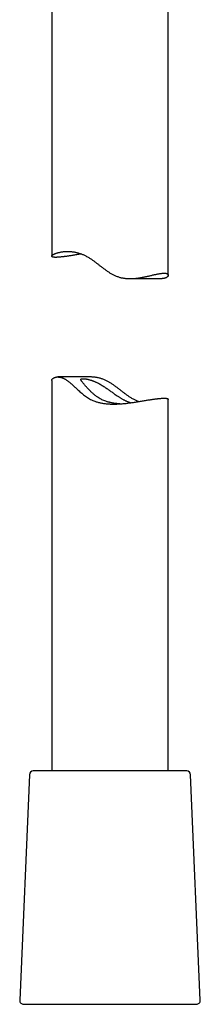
# Model space of a CAD drawing. Header units: millimetres. Extents: x 8 to 1378, y 12 to 1046.
# Tile 62 of 68: x 1164 to 1187, y 669 to 796. Entities that reach past the tile are written whole.
import ezdxf

# ---------------------------------------------------------------- set-up
doc = ezdxf.new("R2010")
doc.units = ezdxf.units.MM

msp = doc.modelspace()

# ---------------------------------------------------------------- linework, layer by layer
at = {"color": 7, "linetype": 'Continuous', "lineweight": 30}
for p, q in [((1183.03, 762.86), (1183.03, 813.1)), ((1168.03, 806.1), (1168.03, 765.31)), ((1178.12, 762.42), (1182.25, 762.42)), ((1172.95, 749.77), (1168.82, 749.77)), ((1168.03, 749.33), (1168.03, 699.1)), ((1183.03, 699.1), (1183.03, 746.89)), ((1184.71, 699.1), (1165.66, 699.1)), ((1185.41, 699.1), (1184.71, 699.1)), ((1165.16, 698.62), (1163.91, 669.62)), ((1187.16, 669.62), (1185.91, 698.62)), ((1164.41, 669.1), (1186.66, 669.1))]:
    msp.add_line(p, q, dxfattribs=at)
for centre, start, end in [((1165.66, 698.6), 90, 177.5187), ((1185.41, 698.6), 2.4813, 90), ((1164.41, 669.6), 177.5187, 270), ((1186.66, 669.6), 270, 2.4813)]:
    msp.add_arc(centre, 0.5, start, end, dxfattribs=at)
for points, knots in [([(1169.12, 765.18), (1169.07, 765.18), (1168.97, 765.17), (1168.83, 765.16), (1168.7, 765.16), (1168.58, 765.15), (1168.47, 765.15), (1168.37, 765.16), (1168.28, 765.17), (1168.21, 765.18), (1168.15, 765.2), (1168.1, 765.22), (1168.07, 765.24), (1168.05, 765.26), (1168.03, 765.29), (1168.03, 765.32), (1168.05, 765.36), (1168.07, 765.39), (1168.11, 765.43), (1168.16, 765.47), (1168.23, 765.51), (1168.3, 765.55), (1168.39, 765.6), (1168.49, 765.64), (1168.6, 765.68), (1168.73, 765.72), (1168.87, 765.76), (1169.02, 765.8), (1169.18, 765.83), (1169.35, 765.86), (1169.54, 765.89), (1169.74, 765.9), (1169.96, 765.91), (1170.16, 765.91), (1170.34, 765.91), (1170.49, 765.9), (1170.66, 765.88), (1170.82, 765.86), (1171, 765.83), (1171.17, 765.79), (1171.35, 765.75), (1171.53, 765.7), (1171.71, 765.64), (1171.89, 765.58), (1172.07, 765.5), (1172.26, 765.42), (1172.44, 765.33), (1172.62, 765.23), (1172.81, 765.12), (1173.03, 764.98), (1173.29, 764.81), (1173.58, 764.59), (1173.88, 764.36), (1174.17, 764.13), (1174.47, 763.9), (1174.78, 763.67), (1175.09, 763.44), (1175.36, 763.27), (1175.57, 763.13), (1175.74, 763.04), (1175.91, 762.94), (1176.08, 762.86), (1176.26, 762.78), (1176.44, 762.7), (1176.62, 762.64), (1176.81, 762.58), (1176.99, 762.54), (1177.18, 762.5), (1177.36, 762.47), (1177.55, 762.45), (1177.74, 762.43), (1177.93, 762.42), (1178.11, 762.42), (1178.32, 762.42), (1178.55, 762.43), (1178.79, 762.45), (1179.02, 762.48), (1179.26, 762.51), (1179.49, 762.55), (1179.72, 762.59), (1179.94, 762.63), (1180.15, 762.68), (1180.37, 762.72), (1180.58, 762.77), (1180.78, 762.82), (1180.97, 762.86), (1181.16, 762.91), (1181.35, 762.95), (1181.52, 762.99), (1181.7, 763.02), (1181.86, 763.05), (1182.03, 763.08), (1182.18, 763.1), (1182.32, 763.11), (1182.45, 763.12), (1182.57, 763.12), (1182.67, 763.11), (1182.76, 763.1), (1182.84, 763.08), (1182.89, 763.05), (1182.94, 763.03), (1182.98, 762.99), (1183.01, 762.96), (1183.03, 762.92), (1183.04, 762.87), (1183.03, 762.83), (1183.02, 762.78), (1182.99, 762.73), (1182.95, 762.68), (1182.9, 762.63), (1182.84, 762.58), (1182.77, 762.54), (1182.68, 762.5), (1182.6, 762.47), (1182.52, 762.45), (1182.44, 762.43), (1182.37, 762.43), (1182.3, 762.42), (1182.26, 762.42), (1182.25, 762.42)], [0, 0, 0, 0, 0.009339, 0.018679, 0.028083, 0.037488, 0.0471, 0.056712, 0.066395, 0.076078, 0.085417, 0.094757, 0.10416, 0.113564, 0.123166, 0.132769, 0.142438, 0.152108, 0.161597, 0.171087, 0.180638, 0.190189, 0.199934, 0.209678, 0.219488, 0.229299, 0.239117, 0.248935, 0.258827, 0.268718, 0.278858, 0.288999, 0.29924, 0.309481, 0.316208, 0.322935, 0.329701, 0.336468, 0.343369, 0.350269, 0.357223, 0.364177, 0.370907, 0.377637, 0.384422, 0.391208, 0.398167, 0.405127, 0.412145, 0.419163, 0.430857, 0.442554, 0.454342, 0.46613, 0.478065, 0.49, 0.502007, 0.514011, 0.519954, 0.525898, 0.531871, 0.537843, 0.543941, 0.550038, 0.556198, 0.562357, 0.568305, 0.574254, 0.580259, 0.586265, 0.592424, 0.598583, 0.604785, 0.610987, 0.619236, 0.627486, 0.635799, 0.644113, 0.652591, 0.661069, 0.669595, 0.67812, 0.686841, 0.695562, 0.704329, 0.713096, 0.722012, 0.730928, 0.739899, 0.74887, 0.758558, 0.768246, 0.778014, 0.787783, 0.79782, 0.807856, 0.817988, 0.828121, 0.836812, 0.845504, 0.854253, 0.863002, 0.871923, 0.880844, 0.889819, 0.898794, 0.908017, 0.917241, 0.92652, 0.935798, 0.945252, 0.954706, 0.964229, 0.973752, 0.979711, 0.98567, 0.991654, 0.997639, 1, 1, 1, 1]), ([(1171.86, 765.59), (1171.81, 765.58), (1171.68, 765.56), (1171.47, 765.52), (1171.22, 765.48), (1170.97, 765.44), (1170.73, 765.4), (1170.49, 765.37), (1170.28, 765.33), (1170.1, 765.31), (1169.95, 765.28), (1169.8, 765.26), (1169.65, 765.24), (1169.51, 765.23), (1169.37, 765.21), (1169.24, 765.2), (1169.16, 765.19), (1169.12, 765.18)], [0, 0, 0, 0, 0.037784, 0.116881, 0.195979, 0.276675, 0.357372, 0.438631, 0.51989, 0.579304, 0.638718, 0.698364, 0.75801, 0.818382, 0.878754, 0.939377, 1, 1, 1, 1]), ([(1168.04, 749.33), (1168.04, 749.34), (1168.04, 749.37), (1168.05, 749.41), (1168.08, 749.46), (1168.12, 749.51), (1168.17, 749.56), (1168.23, 749.61), (1168.3, 749.66), (1168.39, 749.7), (1168.47, 749.72), (1168.55, 749.74), (1168.63, 749.76), (1168.7, 749.77), (1168.79, 749.77), (1168.87, 749.77), (1168.96, 749.76), (1169.06, 749.75), (1169.16, 749.73), (1169.26, 749.71), (1169.37, 749.67), (1169.48, 749.63), (1169.59, 749.58), (1169.71, 749.52), (1169.83, 749.44), (1169.95, 749.37), (1170.09, 749.27), (1170.24, 749.15), (1170.4, 749.02), (1170.57, 748.87), (1170.74, 748.72), (1170.91, 748.56), (1171.09, 748.4), (1171.27, 748.23), (1171.46, 748.06), (1171.66, 747.87), (1171.89, 747.68), (1172.12, 747.49), (1172.36, 747.3), (1172.62, 747.13), (1172.89, 746.96), (1173.17, 746.82), (1173.43, 746.71), (1173.66, 746.62), (1173.86, 746.56), (1174.06, 746.5), (1174.27, 746.45), (1174.48, 746.4), (1174.7, 746.37), (1174.92, 746.34), (1175.14, 746.31), (1175.35, 746.3), (1175.57, 746.29), (1175.78, 746.28), (1176, 746.28), (1176.21, 746.28), (1176.43, 746.29), (1176.65, 746.3), (1176.88, 746.31), (1177.11, 746.33), (1177.36, 746.35), (1177.61, 746.38), (1177.85, 746.41), (1178.09, 746.44), (1178.34, 746.47), (1178.57, 746.51), (1178.82, 746.54), (1179.08, 746.58), (1179.34, 746.63), (1179.6, 746.67), (1179.85, 746.71), (1180.1, 746.75), (1180.34, 746.79), (1180.58, 746.83), (1180.79, 746.86), (1180.97, 746.89), (1181.12, 746.91), (1181.27, 746.93), (1181.42, 746.95), (1181.56, 746.97), (1181.7, 746.98), (1181.83, 747), (1181.91, 747), (1181.95, 747.01)], [0, 0, 0, 0, 0.011742, 0.026236, 0.040729, 0.05531, 0.06989, 0.084746, 0.099602, 0.114566, 0.12953, 0.138893, 0.148257, 0.157661, 0.167065, 0.176618, 0.18617, 0.195787, 0.205404, 0.214775, 0.224146, 0.233606, 0.243066, 0.252828, 0.26259, 0.272454, 0.282318, 0.295368, 0.308419, 0.32158, 0.334741, 0.348111, 0.36148, 0.374888, 0.388296, 0.404071, 0.419846, 0.435687, 0.451527, 0.467731, 0.483931, 0.500404, 0.516876, 0.527334, 0.537792, 0.548334, 0.558876, 0.56967, 0.580464, 0.591338, 0.602212, 0.612667, 0.623122, 0.633634, 0.644147, 0.654823, 0.665499, 0.676224, 0.686949, 0.699399, 0.711848, 0.724362, 0.736876, 0.749579, 0.762281, 0.775045, 0.787808, 0.802706, 0.817604, 0.832597, 0.847591, 0.862888, 0.878184, 0.893588, 0.908991, 0.920253, 0.931516, 0.942822, 0.954129, 0.965573, 0.977017, 0.988508, 1, 1, 1, 1]), ([(1179.21, 746.61), (1179.2, 746.61), (1179.13, 746.64), (1179, 746.69), (1178.81, 746.77), (1178.63, 746.86), (1178.45, 746.96), (1178.26, 747.07), (1178.04, 747.21), (1177.78, 747.39), (1177.49, 747.6), (1177.19, 747.83), (1176.9, 748.06), (1176.6, 748.29), (1176.29, 748.52), (1175.98, 748.75), (1175.71, 748.93), (1175.49, 749.06), (1175.33, 749.16), (1175.16, 749.25), (1174.99, 749.33), (1174.81, 749.41), (1174.63, 749.49), (1174.45, 749.55), (1174.26, 749.61), (1174.07, 749.65), (1173.89, 749.69), (1173.71, 749.72), (1173.52, 749.74), (1173.33, 749.76), (1173.14, 749.77), (1173.02, 749.77), (1172.95, 749.77), (1172.95, 749.77)], [0, 0, 0, 0, 0.005857, 0.035549, 0.065241, 0.095695, 0.12615, 0.156858, 0.187567, 0.23874, 0.289923, 0.341503, 0.393087, 0.445314, 0.497539, 0.550077, 0.602606, 0.628613, 0.654619, 0.680756, 0.706891, 0.733574, 0.760255, 0.787206, 0.814157, 0.840187, 0.866218, 0.892496, 0.918774, 0.945724, 0.972675, 0.999814, 1, 1, 1, 1]), ([(1176.8, 746.31), (1176.8, 746.31), (1176.74, 746.31), (1176.64, 746.32), (1176.49, 746.33), (1176.33, 746.35), (1176.18, 746.37), (1176.03, 746.39), (1175.89, 746.42), (1175.74, 746.44), (1175.6, 746.48), (1175.45, 746.51), (1175.3, 746.55), (1175.15, 746.59), (1174.97, 746.66), (1174.75, 746.74), (1174.5, 746.85), (1174.26, 746.97), (1174.05, 747.1), (1173.87, 747.22), (1173.72, 747.33), (1173.57, 747.45), (1173.43, 747.56), (1173.29, 747.69), (1173.15, 747.81), (1173.02, 747.93), (1172.9, 748.06), (1172.78, 748.18), (1172.66, 748.31), (1172.55, 748.43), (1172.44, 748.54), (1172.34, 748.66), (1172.24, 748.77), (1172.15, 748.88), (1172.06, 748.98), (1171.98, 749.09), (1171.92, 749.17), (1171.87, 749.23), (1171.85, 749.28), (1171.82, 749.32), (1171.8, 749.36), (1171.78, 749.41), (1171.78, 749.45), (1171.79, 749.48), (1171.81, 749.5), (1171.83, 749.51), (1171.86, 749.53), (1171.91, 749.54), (1171.99, 749.55), (1172.1, 749.55), (1172.23, 749.54), (1172.35, 749.53), (1172.45, 749.51), (1172.54, 749.5), (1172.63, 749.48), (1172.73, 749.46), (1172.83, 749.43), (1172.96, 749.4), (1173.1, 749.36), (1173.24, 749.31), (1173.36, 749.27), (1173.47, 749.22), (1173.59, 749.18), (1173.7, 749.12), (1173.86, 749.05), (1174.05, 748.96), (1174.28, 748.83), (1174.52, 748.69), (1174.73, 748.56), (1174.93, 748.42), (1175.11, 748.3), (1175.29, 748.17), (1175.48, 748.04), (1175.66, 747.91), (1175.84, 747.78), (1176.03, 747.64), (1176.24, 747.49), (1176.43, 747.36), (1176.61, 747.24), (1176.74, 747.15), (1176.87, 747.07), (1177.01, 746.99), (1177.14, 746.91), (1177.28, 746.84), (1177.41, 746.78), (1177.54, 746.72), (1177.67, 746.66), (1177.79, 746.61), (1177.92, 746.56), (1178.04, 746.51), (1178.14, 746.48), (1178.2, 746.46), (1178.22, 746.46)], [0, 0, 0, 0, 0.000553, 0.009601, 0.018648, 0.027771, 0.036894, 0.045274, 0.053653, 0.062097, 0.070541, 0.079195, 0.087848, 0.096576, 0.105303, 0.121051, 0.136905, 0.153075, 0.169346, 0.180966, 0.192586, 0.204298, 0.216011, 0.227958, 0.239905, 0.251919, 0.263932, 0.276095, 0.288258, 0.300505, 0.312751, 0.325318, 0.337885, 0.3506, 0.363315, 0.379137, 0.395061, 0.403195, 0.411328, 0.419523, 0.427719, 0.443543, 0.459481, 0.467627, 0.475772, 0.483977, 0.492181, 0.508003, 0.523927, 0.540169, 0.556521, 0.572972, 0.581258, 0.589544, 0.598017, 0.606491, 0.615033, 0.623574, 0.639608, 0.647686, 0.655765, 0.66403, 0.672296, 0.680625, 0.688954, 0.704606, 0.720348, 0.736342, 0.752409, 0.764947, 0.777485, 0.790118, 0.802752, 0.815648, 0.828544, 0.841523, 0.854502, 0.872913, 0.882162, 0.891411, 0.900825, 0.910238, 0.919727, 0.929215, 0.938429, 0.947642, 0.95694, 0.966239, 0.975817, 0.985396, 0.995075, 1, 1, 1, 1]), ([(1181.95, 747.01), (1182, 747.01), (1182.1, 747.02), (1182.24, 747.03), (1182.37, 747.04), (1182.49, 747.04), (1182.6, 747.04), (1182.7, 747.03), (1182.79, 747.02), (1182.86, 747.01), (1182.92, 747), (1182.97, 746.98), (1183, 746.95), (1183.02, 746.93), (1183.03, 746.91), (1183.03, 746.89), (1183.03, 746.89)], [0, 0, 0, 0, 0.073431, 0.146861, 0.220806, 0.294751, 0.370323, 0.445894, 0.522028, 0.598162, 0.671592, 0.745022, 0.818957, 0.892892, 0.968392, 1, 1, 1, 1])]:
    msp.add_open_spline(points, degree=3, knots=knots, dxfattribs=at)

doc.saveas('drawing.dxf')
